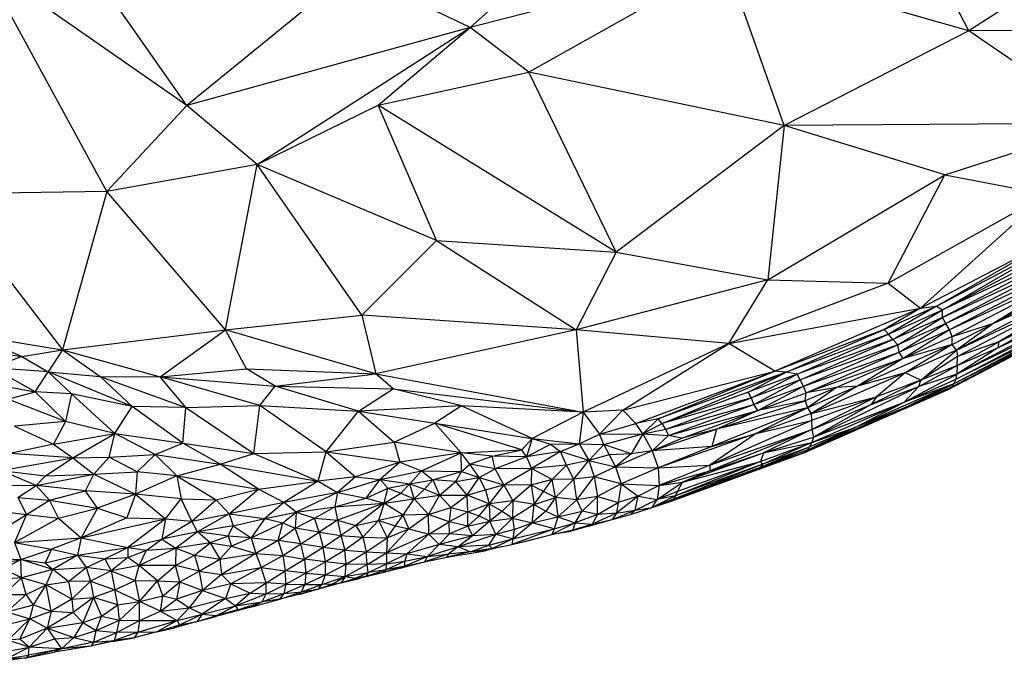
# Paper-space layout '_Isométrica' of a CAD drawing. Header units: millimetres. Extents: x -309 to 308, y -478 to -117.
# Tile 15 of 23: x 75 to 196, y -472 to -393. Entities that reach past the tile are written whole.
import ezdxf

# ---------------------------------------------------------------- set-up
doc = ezdxf.new("R2010")
doc.units = ezdxf.units.MM

psp = doc.layouts.new('_Isométrica')

# ---------------------------------------------------------------- linework, layer by layer
at = {"color": 7, "linetype": 'Continuous', "lineweight": 25}
for p, q in [((153.45, -373.83), (130.39, -394.44)), ((191.31, -394.85), (182.88, -378.47)), ((86.02, -414.48), (70.84, -386.6)), ((95.79, -403.96), (70.84, -386.6)), ((161.68, -386.39), (130.39, -394.44)), ((161.68, -386.39), (137.55, -399.9)), ((168.76, -406.43), (161.68, -386.39)), ((191.31, -394.85), (161.68, -386.39)), ((203.34, -387.13), (191.31, -394.85)), ((115.97, -387.54), (95.79, -403.96)), ((130.39, -394.44), (115.97, -387.54)), ((95.79, -403.96), (87.77, -392.55)), ((130.39, -394.44), (95.79, -403.96)), ((104.36, -411.16), (130.39, -394.44)), ((119.18, -403.93), (130.39, -394.44)), ((137.55, -399.9), (130.39, -394.44)), ((191.31, -394.85), (168.76, -406.43)), ((215.54, -394.72), (191.31, -394.85)), ((207.88, -406.16), (191.31, -394.85)), ((119.18, -403.93), (137.55, -399.9)), ((148.23, -421.89), (137.55, -399.9)), ((168.76, -406.43), (137.55, -399.9)), ((95.79, -403.96), (86.02, -414.48)), ((104.36, -411.16), (95.79, -403.96)), ((104.36, -411.16), (119.18, -403.93)), ((126.3, -420.46), (119.18, -403.93)), ((148.23, -421.89), (119.18, -403.93)), ((168.76, -406.43), (148.23, -421.89)), ((168.76, -406.43), (166.75, -425.26)), ((207.88, -406.16), (168.76, -406.43)), ((188.41, -412.45), (168.76, -406.43)), ((188.41, -412.45), (207.88, -406.16)), ((104.36, -411.16), (86.02, -414.48)), ((100.53, -431.35), (104.36, -411.16)), ((117.15, -429.58), (104.36, -411.16)), ((126.3, -420.46), (104.36, -411.16)), ((166.75, -425.26), (188.41, -412.45)), ((181.48, -425.68), (188.41, -412.45)), ((188.41, -412.45), (200.8, -414.81)), ((86.02, -414.48), (65.96, -414.77)), ((65.96, -414.77), (80.61, -433.79)), ((86.02, -414.48), (80.61, -433.79)), ((100.53, -431.35), (86.02, -414.48)), ((181.48, -425.68), (200.8, -414.81)), ((185.42, -428.7), (200.8, -414.81)), ((117.15, -429.58), (126.3, -420.46)), ((126.3, -420.46), (143.37, -431.37)), ((126.3, -420.46), (148.23, -421.89)), ((185.42, -428.7), (202.45, -419.85)), ((187.36, -428.46), (202.45, -419.85)), ((187.36, -428.46), (202.99, -420.31)), ((188.11, -428.92), (202.99, -420.31)), ((188.11, -428.92), (203.66, -420.8)), ((148.23, -421.89), (143.37, -431.37)), ((148.23, -421.89), (166.75, -425.26)), ((204.1, -421.49), (188.09, -429.85)), ((188.09, -429.85), (204.68, -422.14)), ((204.1, -421.49), (188.11, -428.92)), ((204.68, -422.14), (188.53, -430.58)), ((205.24, -422.86), (188.53, -430.58)), ((205.24, -422.86), (188.96, -431.36)), ((205.65, -423.64), (188.96, -431.36)), ((189.3, -432.18), (205.65, -423.64)), ((205.65, -423.64), (194.37, -430.54)), ((205.97, -424.46), (194.37, -430.54)), ((166.75, -425.26), (143.37, -431.37)), ((162.02, -433.03), (166.75, -425.26)), ((181.48, -425.68), (162.02, -433.03)), ((166.75, -425.26), (181.48, -425.68)), ((181.48, -425.68), (185.42, -428.7)), ((206.16, -425.3), (189.8, -433.83)), ((194.37, -430.54), (206.16, -425.3)), ((189.8, -433.83), (206.26, -426.1)), ((206.26, -426.1), (189.94, -434.63)), ((206.26, -426.1), (194.97, -432.81)), ((206.31, -428.2), (189.87, -436.78)), ((206.39, -427.17), (194.96, -433.5)), ((194.96, -433.5), (206.31, -428.2)), ((194.97, -432.81), (206.39, -427.17)), ((162.02, -433.03), (185.42, -428.7)), ((185.42, -428.7), (167.63, -436.4)), ((180.97, -431.33), (187.36, -428.46)), ((185.42, -428.7), (180.97, -431.33)), ((187.36, -428.46), (181.51, -431.89)), ((181.51, -431.89), (188.11, -428.92)), ((182.04, -432.53), (188.11, -428.92)), ((185.42, -428.7), (187.36, -428.46)), ((187.36, -428.46), (188.11, -428.92)), ((188.09, -429.85), (188.11, -428.92)), ((205.98, -429.34), (189.47, -437.94)), ((189.78, -437.37), (206.21, -428.8)), ((205.98, -429.34), (189.78, -437.37)), ((206.21, -428.8), (189.87, -436.78)), ((100.53, -431.35), (117.15, -429.58)), ((117.15, -429.58), (118.88, -436.73)), ((143.37, -431.37), (117.15, -429.58)), ((188.09, -429.85), (182.04, -432.53)), ((182.63, -433.19), (188.09, -429.85)), ((188.53, -430.58), (182.63, -433.19)), ((182.82, -434.08), (188.53, -430.58)), ((188.53, -430.58), (188.09, -429.85)), ((188.96, -431.36), (188.53, -430.58)), ((188.72, -438.69), (205.67, -429.76)), ((188.72, -438.69), (205.31, -430.05)), ((205.67, -429.76), (189.27, -438.31)), ((189.28, -433.16), (194.37, -430.54)), ((189.3, -432.18), (194.37, -430.54)), ((205.67, -429.76), (189.47, -437.94)), ((194.37, -430.54), (189.8, -433.83)), ((80.61, -433.79), (100.53, -431.35)), ((92.53, -437.12), (100.53, -431.35)), ((118.88, -436.73), (100.53, -431.35)), ((103.08, -436.11), (100.53, -431.35)), ((143.37, -431.37), (118.88, -436.73)), ((143.37, -431.37), (144.2, -441.42)), ((162.02, -433.03), (143.37, -431.37)), ((180.97, -431.33), (167.63, -436.4)), ((169.01, -436.54), (180.97, -431.33)), ((181.51, -431.89), (180.97, -431.33)), ((188.96, -431.36), (182.82, -434.08)), ((188.96, -431.36), (183.3, -434.85)), ((189.3, -432.18), (188.96, -431.36)), ((69.87, -432.05), (75.63, -434.61)), ((69.87, -432.05), (80.61, -433.79)), ((162.02, -433.03), (144.2, -441.42)), ((149.07, -441.19), (162.02, -433.03)), ((167.63, -436.4), (162.02, -433.03)), ((181.51, -431.89), (169.01, -436.54)), ((170.34, -436.77), (181.51, -431.89)), ((182.04, -432.53), (170.34, -436.77)), ((170.71, -437.48), (182.04, -432.53)), ((182.04, -432.53), (181.51, -431.89)), ((182.63, -433.19), (182.04, -432.53)), ((189.3, -432.18), (183.3, -434.85)), ((189.28, -433.16), (189.3, -432.18)), ((189.91, -435.72), (194.97, -432.81)), ((194.97, -432.81), (189.94, -434.63)), ((194.96, -433.5), (194.97, -432.81)), ((67.32, -433.44), (75.63, -434.61)), ((75.63, -434.61), (80.61, -433.79)), ((80.61, -433.79), (78.85, -436.51)), ((80.61, -433.79), (92.53, -437.12)), ((80.61, -433.79), (85.2, -437.07)), ((182.63, -433.19), (170.71, -437.48)), ((171.12, -438.23), (182.63, -433.19)), ((171.12, -438.23), (182.82, -434.08)), ((171.46, -439.05), (182.82, -434.08)), ((189.28, -433.16), (177.72, -438.25)), ((182.82, -434.08), (182.63, -433.19)), ((183.3, -434.85), (182.82, -434.08)), ((189.28, -433.16), (183.3, -434.85)), ((189.28, -433.16), (183.53, -436.62)), ((189.8, -433.83), (183.53, -436.62)), ((185.47, -437.52), (189.8, -433.83)), ((189.8, -433.83), (189.28, -433.16)), ((189.8, -433.83), (189.94, -434.63)), ((194.96, -433.5), (189.87, -436.78)), ((189.91, -435.72), (194.96, -433.5)), ((75.63, -434.61), (72.05, -435.98)), ((75.63, -434.61), (78.85, -436.51)), ((183.3, -434.85), (171.46, -439.05)), ((183.3, -434.85), (175.16, -438.41)), ((183.3, -434.85), (177.72, -438.25)), ((189.94, -434.63), (185.47, -437.52)), ((189.91, -435.72), (189.94, -434.63)), ((77.27, -438.95), (72.05, -435.98)), ((78.85, -436.51), (72.05, -435.98)), ((77.27, -438.95), (78.85, -436.51)), ((89.11, -440.74), (78.85, -436.51)), ((81.69, -439.16), (78.85, -436.51)), ((78.85, -436.51), (85.2, -437.07)), ((92.53, -437.12), (103.08, -436.11)), ((106.57, -438.23), (103.08, -436.11)), ((103.08, -436.11), (118.88, -436.73)), ((149.07, -441.19), (167.63, -436.4)), ((150.66, -442.78), (167.63, -436.4)), ((153.38, -442.23), (167.63, -436.4)), ((169.01, -436.54), (153.38, -442.23)), ((153.86, -442.81), (169.01, -436.54)), ((164.37, -438.99), (169.01, -436.54)), ((169.01, -436.54), (167.63, -436.4)), ((170.34, -436.77), (169.01, -436.54)), ((183.53, -436.62), (172.06, -441.56)), ((183.53, -436.62), (177.72, -438.25)), ((183.53, -436.62), (180.05, -439.54)), ((185.47, -437.52), (183.53, -436.62)), ((185.2, -438.29), (189.91, -435.72)), ((189.91, -435.72), (185.47, -437.52)), ((189.91, -435.72), (189.87, -436.78)), ((71, -437.79), (77.27, -438.95)), ((89.11, -440.74), (85.2, -437.07)), ((85.2, -437.07), (95.67, -440.83)), ((85.2, -437.07), (92.53, -437.12)), ((104.71, -440.6), (92.53, -437.12)), ((95.67, -440.83), (92.53, -437.12)), ((92.53, -437.12), (106.57, -438.23)), ((106.57, -438.23), (118.88, -436.73)), ((120.98, -438.55), (118.88, -436.73)), ((118.88, -436.73), (144.2, -441.42)), ((170.34, -436.77), (164.37, -438.99)), ((164.77, -439.68), (170.34, -436.77)), ((170.71, -437.48), (164.77, -439.68)), ((165.07, -440.47), (170.71, -437.48)), ((170.71, -437.48), (170.34, -436.77)), ((171.12, -438.23), (170.71, -437.48)), ((185.47, -437.52), (179.38, -440.49)), ((185.47, -437.52), (180.05, -439.54)), ((183.41, -440.21), (189.87, -436.78)), ((183.41, -440.21), (189.78, -437.37)), ((189.87, -436.78), (185.2, -438.29)), ((185.2, -438.29), (185.47, -437.52)), ((189.47, -437.94), (189.78, -437.37)), ((189.78, -437.37), (189.87, -436.78)), ((73.92, -439.84), (77.27, -438.95)), ((77.27, -438.95), (80.96, -442.57)), ((81.69, -439.16), (77.27, -438.95)), ((104.71, -440.6), (106.57, -438.23)), ((116.74, -441.28), (106.57, -438.23)), ((106.57, -438.23), (120.98, -438.55)), ((116.74, -441.28), (120.98, -438.55)), ((120.98, -438.55), (144.2, -441.42)), ((129.34, -440.65), (120.98, -438.55)), ((164.37, -438.99), (153.86, -442.81)), ((164.77, -439.68), (164.37, -438.99)), ((165.07, -440.47), (171.12, -438.23)), ((165.56, -441.22), (171.12, -438.23)), ((165.56, -441.22), (171.46, -439.05)), ((171.46, -439.05), (171.12, -438.23)), ((171.16, -446.39), (188.72, -438.69)), ((175.16, -438.41), (171.32, -440.05)), ((171.32, -440.05), (171.46, -439.05)), ((175.16, -438.41), (171.46, -439.05)), ((177.72, -438.25), (171.63, -440.9)), ((175.16, -438.41), (171.63, -440.9)), ((177.72, -438.25), (172.06, -441.56)), ((172.35, -444.47), (185.2, -438.29)), ((177.72, -438.25), (175.16, -438.41)), ((189.47, -437.94), (177.39, -443.27)), ((179.38, -440.49), (185.2, -438.29)), ((183.19, -441), (189.47, -437.94)), ((189.27, -438.31), (183.19, -441)), ((188.72, -438.69), (183.19, -441)), ((189.47, -437.94), (183.41, -440.21)), ((183.41, -440.21), (185.2, -438.29)), ((188.72, -438.69), (189.27, -438.31)), ((189.27, -438.31), (189.47, -437.94)), ((80.96, -442.57), (73.92, -439.84)), ((81.69, -439.16), (80.96, -442.57)), ((86.99, -444.01), (81.69, -439.16)), ((89.11, -440.74), (81.69, -439.16)), ((164.77, -439.68), (153.86, -442.81)), ((154.31, -443.49), (164.77, -439.68)), ((160.5, -443.48), (171.32, -440.05)), ((165.07, -440.47), (164.77, -439.68)), ((171.32, -440.05), (165.56, -441.22)), ((171.32, -440.05), (171.63, -440.9)), ((172.06, -441.56), (180.05, -439.54)), ((180.05, -439.54), (172.12, -442.45)), ((180.05, -439.54), (172.13, -443.55)), ((172.15, -445.11), (183.41, -440.21)), ((172.35, -444.47), (183.41, -440.21)), ((177.39, -443.27), (183.41, -440.21)), ((180.05, -439.54), (179.38, -440.49)), ((86.99, -444.01), (89.11, -440.74)), ((95.28, -445.2), (89.11, -440.74)), ((95.67, -440.83), (89.11, -440.74)), ((95.28, -445.2), (95.67, -440.83)), ((95.67, -440.83), (104.71, -440.6)), ((95.67, -440.83), (103.98, -446.45)), ((103.98, -446.45), (104.71, -440.6)), ((112.81, -446.25), (104.71, -440.6)), ((104.71, -440.6), (116.74, -441.28)), ((112.81, -446.25), (116.74, -441.28)), ((129.34, -440.65), (116.74, -441.28)), ((116.74, -441.28), (121.13, -445.08)), ((116.74, -441.28), (126.1, -442.74)), ((129.34, -440.65), (126.1, -442.74)), ((137.97, -444.65), (129.34, -440.65)), ((144.2, -441.42), (129.34, -440.65)), ((144.2, -441.42), (137.97, -444.65)), ((144.2, -441.42), (143.72, -445.3)), ((149.07, -441.19), (144.2, -441.42)), ((144.2, -441.42), (146.21, -444.09)), ((146.21, -444.09), (149.07, -441.19)), ((150.66, -442.78), (149.07, -441.19)), ((154.31, -443.49), (165.07, -440.47)), ((154.63, -444.27), (165.07, -440.47)), ((154.63, -444.27), (165.56, -441.22)), ((156.24, -444.59), (165.56, -441.22)), ((171.63, -440.9), (159.93, -445.59)), ((171.63, -440.9), (160.5, -443.48)), ((160.5, -443.48), (165.56, -441.22)), ((165.56, -441.22), (165.07, -440.47)), ((171.63, -440.9), (165.34, -444.02)), ((171.16, -446.39), (183.19, -441)), ((171.63, -440.9), (172.06, -441.56)), ((183.19, -441), (171.67, -446.03)), ((172.13, -443.55), (179.38, -440.49)), ((179.38, -440.49), (172.35, -444.47)), ((183.19, -441), (177.39, -443.27)), ((80.96, -442.57), (74.74, -443.14)), ((80.96, -442.57), (79.5, -445.34)), ((86.99, -444.01), (80.96, -442.57)), ((153.38, -442.23), (150.66, -442.78)), ((151.49, -444.06), (153.38, -442.23)), ((153.86, -442.81), (153.38, -442.23)), ((172.12, -442.45), (159.67, -447.9)), ((172.06, -441.56), (165.34, -444.02)), ((165.34, -444.02), (172.12, -442.45)), ((172.06, -441.56), (172.12, -442.45)), ((172.12, -442.45), (172.13, -443.55)), ((74.74, -443.14), (79.5, -445.34)), ((121.13, -445.08), (126.1, -442.74)), ((136.71, -446), (126.1, -442.74)), ((129.3, -446.39), (126.1, -442.74)), ((126.1, -442.74), (137.97, -444.65)), ((146.21, -444.09), (150.66, -442.78)), ((151.49, -444.06), (150.66, -442.78)), ((153.86, -442.81), (151.49, -444.06)), ((151.49, -444.06), (154.31, -443.49)), ((152.65, -446.15), (160.5, -443.48)), ((154.31, -443.49), (153.86, -442.81)), ((154.63, -444.27), (154.31, -443.49)), ((160.5, -443.48), (156.24, -444.59)), ((159.67, -447.9), (172.13, -443.55)), ((172.13, -443.55), (159.67, -448.56)), ((160.5, -443.48), (159.93, -445.59)), ((172.13, -443.55), (166.25, -446.4)), ((171.67, -446.03), (177.39, -443.27)), ((177.39, -443.27), (171.81, -445.68)), ((172.13, -443.55), (172.35, -444.47)), ((172.15, -445.11), (177.39, -443.27)), ((79.5, -445.34), (86.99, -444.01)), ((81.86, -446.98), (86.99, -444.01)), ((86.3, -446.93), (86.99, -444.01)), ((91.9, -446.58), (86.99, -444.01)), ((86.99, -444.01), (95.28, -445.2)), ((136.71, -446), (137.97, -444.65)), ((137.97, -444.65), (137.3, -446.86)), ((137.97, -444.65), (140.23, -445.31)), ((137.97, -444.65), (143.72, -445.3)), ((143.72, -445.3), (146.21, -444.09)), ((146.21, -444.09), (151.49, -444.06)), ((146.73, -445.37), (146.21, -444.09)), ((146.73, -445.37), (151.49, -444.06)), ((151.49, -444.06), (150.05, -446.49)), ((151.49, -444.06), (152.65, -446.15)), ((151.49, -444.06), (154.63, -444.27)), ((152.65, -446.15), (154.63, -444.27)), ((152.65, -446.15), (156.24, -444.59)), ((165.34, -444.02), (153.36, -448.21)), ((156.24, -444.59), (154.63, -444.27)), ((165.34, -444.02), (159.67, -447.9)), ((159.93, -445.59), (165.34, -444.02)), ((166.25, -446.4), (172.35, -444.47)), ((172.35, -444.47), (172.15, -445.11)), ((79.5, -445.34), (74.17, -446.48)), ((79.5, -445.34), (81.86, -446.98)), ((91.9, -446.58), (95.28, -445.2)), ((99.84, -447.76), (95.28, -445.2)), ((95.28, -445.2), (103.98, -446.45)), ((103.98, -446.45), (112.81, -446.25)), ((111.83, -449.84), (112.81, -446.25)), ((112.81, -446.25), (121.13, -445.08)), ((112.81, -446.25), (116.41, -449.31)), ((112.81, -446.25), (121.79, -447.52)), ((121.13, -445.08), (121.79, -447.52)), ((129.3, -446.39), (121.13, -445.08)), ((129.3, -446.39), (136.71, -446)), ((133.07, -446.77), (136.71, -446)), ((137.3, -446.86), (136.71, -446)), ((137.3, -446.86), (140.23, -445.31)), ((141.44, -446.23), (137.3, -446.86)), ((141.44, -446.23), (137.89, -448.29)), ((140.23, -445.31), (143.72, -445.3)), ((140.23, -445.31), (141.44, -446.23)), ((141.44, -446.23), (143.72, -445.3)), ((142.16, -447.88), (141.44, -446.23)), ((144.89, -447.33), (141.44, -446.23)), ((143.72, -445.3), (144.89, -447.33)), ((143.72, -445.3), (146.73, -445.37)), ((144.89, -447.33), (146.73, -445.37)), ((146.73, -445.37), (147.38, -446.63)), ((150.05, -446.49), (146.73, -445.37)), ((152.65, -446.15), (148.15, -448.09)), ((152.65, -446.15), (150.05, -446.49)), ((159.93, -445.59), (152.65, -446.15)), ((152.65, -446.15), (153.36, -448.21)), ((159.93, -445.59), (153.36, -448.21)), ((165.87, -447.43), (172.15, -445.11)), ((171.81, -445.68), (165.93, -448.15)), ((171.67, -446.03), (165.93, -448.15)), ((172.15, -445.11), (166.14, -447.77)), ((171.81, -445.68), (166.14, -447.77)), ((166.25, -446.4), (172.15, -445.11)), ((171.16, -446.39), (171.67, -446.03)), ((171.67, -446.03), (171.81, -445.68)), ((172.15, -445.11), (171.81, -445.68)), ((73.05, -448.54), (81.86, -446.98)), ((81.86, -446.98), (74.17, -446.48)), ((78.54, -449.17), (81.86, -446.98)), ((81.86, -446.98), (86.3, -446.93)), ((81.86, -446.98), (84.42, -448.97)), ((84.42, -448.97), (86.3, -446.93)), ((86.3, -446.93), (91.9, -446.58)), ((89.7, -448.7), (86.3, -446.93)), ((89.7, -448.7), (91.9, -446.58)), ((91.9, -446.58), (94.55, -449.19)), ((91.9, -446.58), (99.84, -447.76)), ((99.84, -447.76), (103.98, -446.45)), ((103.98, -446.45), (111.83, -449.84)), ((129.3, -446.39), (121.79, -447.52)), ((124.46, -448.59), (129.3, -446.39)), ((129.36, -448.66), (129.3, -446.39)), ((133.07, -446.77), (129.3, -446.39)), ((130.35, -447.76), (129.3, -446.39)), ((130.35, -447.76), (133.07, -446.77)), ((133.46, -448.33), (133.07, -446.77)), ((137.3, -446.86), (133.07, -446.77)), ((137.3, -446.86), (133.46, -448.33)), ((137.3, -446.86), (137.89, -448.29)), ((144.89, -447.33), (142.16, -447.88)), ((143.05, -449.58), (144.89, -447.33)), ((147.38, -446.63), (144.89, -447.33)), ((144.89, -447.33), (145.56, -449.31)), ((144.89, -447.33), (148.15, -448.09)), ((150.05, -446.49), (147.38, -446.63)), ((147.38, -446.63), (148.15, -448.09)), ((150.05, -446.49), (148.15, -448.09)), ((154.63, -452.42), (171.16, -446.39)), ((154.63, -452.42), (170.91, -446.48)), ((154.95, -452.29), (171.16, -446.39)), ((155.26, -452.02), (171.16, -446.39)), ((165.87, -447.43), (155.49, -451.64)), ((165.87, -447.43), (155.72, -451.12)), ((156.36, -449.98), (166.25, -446.4)), ((156.36, -449.98), (165.87, -447.43)), ((159.67, -448.56), (166.25, -446.4)), ((166.25, -446.4), (165.87, -447.43)), ((166.14, -447.77), (165.87, -447.43)), ((165.93, -448.15), (171.16, -446.39)), ((171.16, -446.39), (170.91, -446.48)), ((77.36, -450.39), (73.05, -448.54)), ((73.05, -448.54), (78.54, -449.17)), ((94.55, -449.19), (99.84, -447.76)), ((104.55, -450.81), (99.84, -447.76)), ((99.84, -447.76), (111.83, -449.84)), ((121.79, -447.52), (116.41, -449.31)), ((121.79, -447.52), (119.42, -449.62)), ((119.42, -449.62), (124.46, -448.59)), ((121.79, -447.52), (124.46, -448.59)), ((123.03, -450.15), (124.46, -448.59)), ((124.46, -448.59), (125.82, -449.67)), ((124.46, -448.59), (129.36, -448.66)), ((125.82, -449.67), (129.36, -448.66)), ((128.63, -449.87), (129.36, -448.66)), ((129.36, -448.66), (130.35, -447.76)), ((129.36, -448.66), (131.51, -449.4)), ((131.51, -449.4), (130.35, -447.76)), ((133.46, -448.33), (130.35, -447.76)), ((131.51, -449.4), (133.46, -448.33)), ((137.89, -448.29), (133.46, -448.33)), ((134.5, -450.27), (133.46, -448.33)), ((134.5, -450.27), (137.89, -448.29)), ((137.89, -448.29), (137.85, -450.31)), ((142.16, -447.88), (137.89, -448.29)), ((140.43, -449.65), (137.89, -448.29)), ((140.43, -449.65), (142.16, -447.88)), ((143.05, -449.58), (142.16, -447.88)), ((148.15, -448.09), (145.56, -449.31)), ((148.15, -448.09), (148.86, -450.18)), ((148.15, -448.09), (153.36, -448.21)), ((153.36, -448.21), (148.86, -450.18)), ((153.36, -448.21), (159.67, -447.9)), ((153.36, -448.21), (153.49, -450.35)), ((159.67, -447.9), (153.49, -450.35)), ((153.49, -450.35), (159.67, -448.56)), ((166.14, -447.77), (155.26, -452.02)), ((165.93, -448.15), (155.26, -452.02)), ((166.14, -447.77), (155.49, -451.64)), ((159.67, -448.56), (156.36, -449.98)), ((159.67, -447.9), (159.67, -448.56)), ((165.93, -448.15), (166.14, -447.77)), ((77.36, -450.39), (84.42, -448.97)), ((77.36, -450.39), (78.54, -449.17)), ((78.54, -449.17), (84.42, -448.97)), ((83.42, -451.04), (84.42, -448.97)), ((84.42, -448.97), (89.7, -448.7)), ((84.42, -448.97), (89.5, -451.41)), ((89.7, -448.7), (89.5, -451.41)), ((94.55, -449.19), (89.5, -451.41)), ((94.55, -449.19), (89.7, -448.7)), ((94.55, -449.19), (95.1, -451.98)), ((94.55, -449.19), (99.35, -452.14)), ((94.55, -449.19), (104.55, -450.81)), ((104.55, -450.81), (111.83, -449.84)), ((111.83, -449.84), (107.63, -452.46)), ((116.41, -449.31), (111.83, -449.84)), ((111.83, -449.84), (114.21, -451.22)), ((116.41, -449.31), (114.21, -451.22)), ((114.21, -451.22), (119.42, -449.62)), ((116.41, -449.31), (119.42, -449.62)), ((117.71, -451.91), (119.42, -449.62)), ((119.42, -449.62), (120.34, -450.71)), ((119.42, -449.62), (123.03, -450.15)), ((123.03, -450.15), (125.82, -449.67)), ((124.82, -450.81), (125.82, -449.67)), ((125.82, -449.67), (126.64, -451.53)), ((128.63, -449.87), (125.82, -449.67)), ((126.64, -451.53), (128.63, -449.87)), ((128.63, -449.87), (131.51, -449.4)), ((130.03, -451.54), (128.63, -449.87)), ((130.03, -451.54), (131.51, -449.4)), ((132.26, -450.9), (131.51, -449.4)), ((131.51, -449.4), (134.5, -450.27)), ((140.43, -449.65), (137.85, -450.31)), ((139.37, -451.12), (140.43, -449.65)), ((143.05, -449.58), (140.43, -449.65)), ((140.82, -451.85), (140.43, -449.65)), ((140.82, -451.85), (143.05, -449.58)), ((145.56, -449.31), (143.05, -449.58)), ((143.45, -452.11), (143.05, -449.58)), ((143.45, -452.11), (145.56, -449.31)), ((145.56, -449.31), (145.95, -451.72)), ((148.86, -450.18), (145.56, -449.31)), ((72.11, -450.32), (77.36, -450.39)), ((75.13, -451.83), (77.36, -450.39)), ((79.02, -452.15), (77.36, -450.39)), ((83.42, -451.04), (77.36, -450.39)), ((79.02, -452.15), (83.42, -451.04)), ((84.86, -453.13), (83.42, -451.04)), ((89.5, -451.41), (83.42, -451.04)), ((99.35, -452.14), (104.55, -450.81)), ((100.96, -453.84), (104.55, -450.81)), ((107.63, -452.46), (104.55, -450.81)), ((117.71, -451.91), (120.34, -450.71)), ((119.88, -452.51), (120.34, -450.71)), ((120.34, -450.71), (123.03, -450.15)), ((120.34, -450.71), (121.95, -451.31)), ((121.95, -451.31), (123.03, -450.15)), ((123.57, -452.01), (123.03, -450.15)), ((123.03, -450.15), (124.82, -450.81)), ((124.82, -450.81), (123.57, -452.01)), ((124.82, -450.81), (126.64, -451.53)), ((130.03, -451.54), (132.26, -450.9)), ((132.26, -450.9), (134.5, -450.27)), ((132.26, -450.9), (132.72, -452.59)), ((134.5, -450.27), (132.72, -452.59)), ((134.5, -450.27), (135.62, -452.26)), ((137.85, -450.31), (134.5, -450.27)), ((137.85, -450.31), (135.62, -452.26)), ((137.85, -450.31), (138.23, -452.67)), ((139.37, -451.12), (137.85, -450.31)), ((148.86, -450.18), (145.95, -451.72)), ((148.86, -450.18), (148.47, -452.43)), ((148.86, -450.18), (153.49, -450.35)), ((148.86, -450.18), (150.93, -451.66)), ((153.49, -450.35), (150.93, -451.66)), ((153.23, -452.09), (156.36, -449.98)), ((153.49, -450.35), (153.23, -452.09)), ((153.49, -450.35), (156.36, -449.98)), ((155.72, -451.12), (156.36, -449.98)), ((75.13, -451.83), (76.18, -453.92)), ((75.13, -451.83), (79.02, -452.15)), ((76.18, -453.92), (79.02, -452.15)), ((80.11, -454.37), (79.02, -452.15)), ((79.02, -452.15), (84.86, -453.13)), ((89.5, -451.41), (84.86, -453.13)), ((89.5, -451.41), (88.46, -454.32)), ((89.5, -451.41), (93.18, -454.43)), ((95.1, -451.98), (89.5, -451.41)), ((93.18, -454.43), (95.1, -451.98)), ((96.41, -454.71), (95.1, -451.98)), ((95.1, -451.98), (99.35, -452.14)), ((96.41, -454.71), (99.35, -452.14)), ((100.96, -453.84), (99.35, -452.14)), ((114.21, -451.22), (107.63, -452.46)), ((114.21, -451.22), (109.15, -453.64)), ((114.21, -451.22), (113.86, -452.98)), ((113.86, -452.98), (117.71, -451.91)), ((114.21, -451.22), (117.71, -451.91)), ((117.71, -451.91), (119.88, -452.51)), ((119.88, -452.51), (121.95, -451.31)), ((119.88, -452.51), (123.57, -452.01)), ((121.95, -451.31), (123.57, -452.01)), ((122.23, -454), (123.57, -452.01)), ((123.57, -452.01), (126.64, -451.53)), ((125.3, -453.92), (123.57, -452.01)), ((126.64, -451.53), (125.3, -453.92)), ((126.64, -451.53), (128.02, -453.07)), ((126.64, -451.53), (130.03, -451.54)), ((128.02, -453.07), (130.03, -451.54)), ((130.1, -453.59), (130.03, -451.54)), ((132.72, -452.59), (130.03, -451.54)), ((135.62, -452.26), (132.72, -452.59)), ((135.62, -452.26), (134.29, -453.49)), ((135.62, -452.26), (135.58, -454.37)), ((138.23, -452.67), (135.62, -452.26)), ((138.23, -452.67), (139.37, -451.12)), ((138.23, -452.67), (140.82, -451.85)), ((140.82, -451.85), (139.37, -451.12)), ((140.82, -451.85), (139.64, -453.5)), ((143.45, -452.11), (140.82, -451.85)), ((140.82, -451.85), (141.12, -454.2)), ((141.12, -454.2), (143.45, -452.11)), ((145.95, -451.72), (143.45, -452.11)), ((144.08, -453.51), (143.45, -452.11)), ((144.08, -453.51), (145.95, -451.72)), ((145.96, -453.9), (145.95, -451.72)), ((145.95, -451.72), (148.47, -452.43)), ((150.93, -451.66), (148.28, -453.73)), ((150.93, -451.66), (148.47, -452.43)), ((150.57, -453.39), (150.93, -451.66)), ((150.57, -453.39), (153.23, -452.09)), ((150.93, -451.66), (153.23, -452.09)), ((155.49, -451.64), (152.65, -453.05)), ((155.26, -452.02), (152.65, -453.05)), ((152.65, -453.05), (153.23, -452.09)), ((155.72, -451.12), (153.23, -452.09)), ((155.49, -451.64), (153.23, -452.09)), ((155.26, -452.02), (154.95, -452.29)), ((155.49, -451.64), (155.26, -452.02)), ((155.49, -451.64), (155.72, -451.12)), ((70.58, -453.17), (76.18, -453.92)), ((80.11, -454.37), (84.86, -453.13)), ((84.86, -453.13), (82.86, -456.77)), ((84.86, -453.13), (88.46, -454.32)), ((107.63, -452.46), (100.96, -453.84)), ((107.63, -452.46), (105.3, -454.39)), ((109.15, -453.64), (107.63, -452.46)), ((109.15, -453.64), (113.86, -452.98)), ((111.39, -454.37), (113.86, -452.98)), ((113.86, -452.98), (119.88, -452.51)), ((113.86, -452.98), (114.18, -454.6)), ((119.88, -452.51), (114.18, -454.6)), ((119.88, -452.51), (116.43, -455.26)), ((119.88, -452.51), (119.19, -454.66)), ((122.23, -454), (119.88, -452.51)), ((125.3, -453.92), (128.02, -453.07)), ((128.02, -453.07), (127.84, -454.79)), ((128.02, -453.07), (130.1, -453.59)), ((130.1, -453.59), (132.72, -452.59)), ((131.52, -454.09), (132.72, -452.59)), ((132.72, -452.59), (132.82, -454.71)), ((132.72, -452.59), (134.29, -453.49)), ((138.23, -452.67), (135.58, -454.37)), ((137.97, -454.92), (138.23, -452.67)), ((138.23, -452.67), (139.64, -453.5)), ((145.96, -453.9), (148.47, -452.43)), ((147.76, -454.52), (150.57, -453.39)), ((148.47, -452.43), (148.28, -453.73)), ((148.28, -453.73), (150.57, -453.39)), ((150, -453.93), (152.65, -453.05)), ((150, -453.93), (150.57, -453.39)), ((150.57, -453.39), (152.65, -453.05)), ((152.65, -453.05), (154.95, -452.29)), ((154.63, -452.42), (152.65, -453.05)), ((154.95, -452.29), (154.63, -452.42)), ((72.81, -455.99), (76.18, -453.92)), ((76.18, -453.92), (74.73, -457.32)), ((74.73, -457.32), (80.11, -454.37)), ((76.18, -453.92), (80.11, -454.37)), ((80.11, -454.37), (82.86, -456.77)), ((88.46, -454.32), (82.86, -456.77)), ((82.86, -456.77), (93.18, -454.43)), ((88.46, -454.32), (93.18, -454.43)), ((93.18, -454.43), (88.58, -457.92)), ((93.18, -454.43), (92.75, -456.94)), ((93.18, -454.43), (96.41, -454.71)), ((96.41, -454.71), (100.96, -453.84)), ((100.96, -453.84), (97.07, -456.03)), ((100.96, -453.84), (101.44, -455.28)), ((100.96, -453.84), (105.3, -454.39)), ((101.44, -455.28), (105.3, -454.39)), ((105.3, -454.39), (103.65, -456.76)), ((105.3, -454.39), (109.15, -453.64)), ((105.3, -454.39), (107.52, -454.94)), ((107.52, -454.94), (109.15, -453.64)), ((109.15, -453.64), (109.02, -455.57)), ((109.02, -455.57), (111.39, -454.37)), ((109.15, -453.64), (111.39, -454.37)), ((111.94, -456.08), (111.39, -454.37)), ((111.39, -454.37), (114.18, -454.6)), ((114.18, -454.6), (111.94, -456.08)), ((114.18, -454.6), (114.61, -456.48)), ((114.18, -454.6), (116.43, -455.26)), ((116.43, -455.26), (119.19, -454.66)), ((119.19, -454.66), (117.28, -456.68)), ((122.23, -454), (119.19, -454.66)), ((119.19, -454.66), (120.25, -456.76)), ((119.19, -454.66), (121.26, -455.3)), ((121.26, -455.3), (122.23, -454)), ((125.3, -453.92), (122.23, -454)), ((122.92, -455.66), (122.23, -454)), ((122.92, -455.66), (125.3, -453.92)), ((125.37, -456.33), (125.3, -453.92)), ((127.84, -454.79), (125.3, -453.92)), ((130.1, -453.59), (127.84, -454.79)), ((130.13, -455.32), (130.1, -453.59)), ((130.1, -453.59), (131.52, -454.09)), ((131.52, -454.09), (130.13, -455.32)), ((131.52, -454.09), (132.82, -454.71)), ((134.29, -453.49), (132.82, -454.71)), ((132.82, -454.71), (135.58, -454.37)), ((135.58, -454.37), (133.54, -456.34)), ((134.29, -453.49), (135.58, -454.37)), ((135.58, -454.37), (137.97, -454.92)), ((135.58, -454.37), (135.79, -455.76)), ((139.64, -453.5), (137.97, -454.92)), ((137.97, -454.92), (141.12, -454.2)), ((139.64, -453.5), (141.12, -454.2)), ((141.12, -454.2), (140.65, -455.65)), ((141.12, -454.2), (144.08, -453.51)), ((141.12, -454.2), (143.24, -454.91)), ((143.24, -454.91), (144.08, -453.51)), ((145.96, -453.9), (143.24, -454.91)), ((145.96, -453.9), (144.08, -453.51)), ((144.85, -455.35), (147.76, -454.52)), ((148.28, -453.73), (145.3, -455.1)), ((145.96, -453.9), (145.3, -455.1)), ((145.3, -455.1), (147.76, -454.52)), ((148.28, -453.73), (145.96, -453.9)), ((148.28, -453.73), (147.76, -454.52)), ((147.76, -454.52), (150, -453.93)), ((92.75, -456.94), (96.41, -454.71)), ((97.07, -456.03), (96.41, -454.71)), ((101.44, -455.28), (97.07, -456.03)), ((100.84, -456.56), (101.44, -455.28)), ((101.44, -455.28), (103.65, -456.76)), ((103.65, -456.76), (107.52, -454.94)), ((106.96, -457.1), (107.52, -454.94)), ((106.96, -457.1), (109.02, -455.57)), ((107.52, -454.94), (109.02, -455.57)), ((109.73, -457.5), (109.02, -455.57)), ((111.94, -456.08), (109.02, -455.57)), ((116.43, -455.26), (114.61, -456.48)), ((116.43, -455.26), (117.28, -456.68)), ((120.17, -458.59), (122.92, -455.66)), ((120.25, -456.76), (121.26, -455.3)), ((120.25, -456.76), (122.92, -455.66)), ((121.26, -455.3), (122.92, -455.66)), ((122.92, -455.66), (125.37, -456.33)), ((125.37, -456.33), (127.84, -454.79)), ((127.86, -456.29), (127.84, -454.79)), ((130.13, -455.32), (127.84, -454.79)), ((130.13, -455.32), (127.86, -456.29)), ((130.13, -455.32), (132.82, -454.71)), ((130.13, -455.32), (130.69, -456.53)), ((132.82, -454.71), (130.69, -456.53)), ((133.54, -456.34), (132.82, -454.71)), ((135.79, -455.76), (133.54, -456.34)), ((140.65, -455.65), (135.48, -457.59)), ((135.62, -456.89), (137.97, -454.92)), ((135.62, -456.89), (140.65, -455.65)), ((135.79, -455.76), (135.62, -456.89)), ((135.79, -455.76), (137.97, -454.92)), ((140.65, -455.65), (137.97, -454.92)), ((143.24, -454.91), (140.36, -456.35)), ((140.65, -455.65), (140.36, -456.35)), ((140.36, -456.35), (142.94, -455.79)), ((140.65, -455.65), (143.24, -454.91)), ((145.3, -455.1), (142.45, -456.04)), ((144.85, -455.35), (142.45, -456.04)), ((142.45, -456.04), (142.94, -455.79)), ((143.24, -454.91), (142.94, -455.79)), ((142.94, -455.79), (145.3, -455.1)), ((143.24, -454.91), (145.3, -455.1)), ((145.3, -455.1), (144.85, -455.35)), ((74.73, -457.32), (82.86, -456.77)), ((82.86, -456.77), (79.25, -458.16)), ((82.86, -456.77), (82.44, -458.86)), ((82.86, -456.77), (88.58, -457.92)), ((88.58, -457.92), (92.75, -456.94)), ((90.87, -458.25), (92.75, -456.94)), ((97.07, -456.03), (92.75, -456.94)), ((92.75, -456.94), (94.44, -458.02)), ((97.07, -456.03), (94.44, -458.02)), ((98.65, -457.39), (97.07, -456.03)), ((100.84, -456.56), (97.07, -456.03)), ((100.84, -456.56), (98.65, -457.39)), ((100.84, -456.56), (101.23, -457.77)), ((103.65, -456.76), (100.84, -456.56)), ((103.65, -456.76), (101.23, -457.77)), ((103.65, -456.76), (104.2, -458.66)), ((103.65, -456.76), (106.96, -457.1)), ((109.73, -457.5), (111.94, -456.08)), ((111.94, -456.08), (112.44, -457.92)), ((111.94, -456.08), (114.61, -456.48)), ((112.44, -457.92), (114.61, -456.48)), ((114.61, -456.48), (115.07, -458.25)), ((114.61, -456.48), (117.28, -456.68)), ((117.28, -456.68), (115.07, -458.25)), ((117.28, -456.68), (117.71, -458.47)), ((117.28, -456.68), (120.25, -456.76)), ((117.71, -458.47), (120.25, -456.76)), ((125.37, -456.33), (120.17, -458.59)), ((120.25, -456.76), (120.17, -458.59)), ((125.37, -456.33), (122.65, -458.71)), ((127.86, -456.29), (125.37, -456.33)), ((126.61, -457.57), (125.37, -456.33)), ((127.86, -456.29), (126.61, -457.57)), ((130.69, -456.53), (126.61, -457.57)), ((130.69, -456.53), (127.86, -456.29)), ((133.54, -456.34), (128.95, -457.85)), ((130.69, -456.53), (128.95, -457.85)), ((133.54, -456.34), (130.69, -456.53)), ((132.68, -457.66), (133.54, -456.34)), ((132.68, -457.66), (135.62, -456.89)), ((135.62, -456.89), (133.14, -458.08)), ((135.62, -456.89), (133.54, -456.34)), ((135.48, -457.59), (140.36, -456.35)), ((135.62, -456.89), (135.48, -457.59)), ((137.53, -457.1), (140.36, -456.35)), ((142.45, -456.04), (140.36, -456.35)), ((74.73, -457.32), (75.52, -459.42)), ((74.73, -457.32), (79.25, -458.16)), ((75.52, -459.42), (79.25, -458.16)), ((79.25, -458.16), (78.5, -459.81)), ((79.25, -458.16), (82.44, -458.86)), ((82.44, -458.86), (88.58, -457.92)), ((85.78, -459.32), (88.58, -457.92)), ((88.58, -457.92), (88.58, -459.16)), ((88.58, -457.92), (90.87, -458.25)), ((88.58, -459.16), (90.87, -458.25)), ((94.44, -458.02), (89.98, -460.12)), ((89.98, -460.12), (90.87, -458.25)), ((90.87, -458.25), (94.44, -458.02)), ((94.44, -458.02), (94.42, -460.15)), ((98.65, -457.39), (94.44, -458.02)), ((94.44, -458.02), (96.72, -458.88)), ((96.72, -458.88), (98.65, -457.39)), ((98.65, -457.39), (99.81, -459.38)), ((98.65, -457.39), (101.23, -457.77)), ((101.23, -457.77), (99.81, -459.38)), ((101.23, -457.77), (104.2, -458.66)), ((106.96, -457.1), (104.2, -458.66)), ((106.96, -457.1), (107.52, -458.93)), ((109.73, -457.5), (106.96, -457.1)), ((107.52, -458.93), (109.73, -457.5)), ((110.17, -459.36), (109.73, -457.5)), ((112.44, -457.92), (109.73, -457.5)), ((112.44, -457.92), (110.17, -459.36)), ((112.74, -459.71), (112.44, -457.92)), ((115.07, -458.25), (112.44, -457.92)), ((115.07, -458.25), (112.74, -459.71)), ((115.27, -459.96), (115.07, -458.25)), ((115.07, -458.25), (117.71, -458.47)), ((126.61, -457.57), (122.65, -458.71)), ((126.61, -457.57), (125.19, -459.02)), ((128.95, -457.85), (125.19, -459.02)), ((128.95, -457.85), (126.61, -457.57)), ((128.95, -457.85), (127.72, -458.77)), ((132.68, -457.66), (128.95, -457.85)), ((130.39, -458.47), (128.95, -457.85)), ((130.39, -458.47), (132.68, -457.66)), ((133.14, -458.08), (130.39, -458.47)), ((134.18, -457.87), (132.25, -458.35)), ((133.14, -458.08), (132.25, -458.35)), ((132.68, -457.66), (133.14, -458.08)), ((133.14, -458.08), (135.48, -457.59)), ((135.48, -457.59), (137.53, -457.1)), ((67.39, -458.99), (75.52, -459.42)), ((69.72, -460.6), (75.52, -459.42)), ((75.52, -459.42), (73.45, -460.59)), ((79.42, -460.63), (75.52, -459.42)), ((75.6, -461.65), (75.52, -459.42)), ((75.52, -459.42), (78.5, -459.81)), ((78.5, -459.81), (82.44, -458.86)), ((82.44, -458.86), (79.42, -460.63)), ((82.44, -458.86), (83.5, -460.37)), ((82.44, -458.86), (85.78, -459.32)), ((83.5, -460.37), (85.78, -459.32)), ((85.78, -459.32), (88.58, -459.16)), ((85.78, -459.32), (86.55, -460.8)), ((88.58, -459.16), (86.55, -460.8)), ((89.98, -460.12), (88.58, -459.16)), ((94.42, -460.15), (96.72, -458.88)), ((96.72, -458.88), (97.28, -460.82)), ((96.72, -458.88), (99.81, -459.38)), ((97.28, -460.82), (99.81, -459.38)), ((99.81, -459.38), (104.2, -458.66)), ((99.81, -459.38), (100.01, -461.24)), ((104.2, -458.66), (100.01, -461.24)), ((104.2, -458.66), (104.86, -460.37)), ((104.2, -458.66), (107.52, -458.93)), ((104.86, -460.37), (107.52, -458.93)), ((107.52, -458.93), (107.79, -460.79)), ((107.52, -458.93), (110.17, -459.36)), ((107.79, -460.79), (110.17, -459.36)), ((110.17, -459.36), (110.34, -461.09)), ((112.74, -459.71), (110.17, -459.36)), ((115.27, -459.96), (117.71, -458.47)), ((117.81, -460.02), (117.71, -458.47)), ((117.71, -458.47), (120.17, -458.59)), ((117.81, -460.02), (120.17, -458.59)), ((120.17, -458.59), (122.65, -458.71)), ((120.17, -458.59), (120.18, -459.93)), ((122.65, -458.71), (120.18, -459.93)), ((125.19, -459.02), (122.42, -460.21)), ((122.65, -458.71), (122.43, -459.62)), ((122.43, -459.62), (125.19, -459.02)), ((122.65, -458.71), (125.19, -459.02)), ((127.72, -458.77), (124.83, -459.69)), ((125.19, -459.02), (124.83, -459.69)), ((124.83, -459.69), (127.53, -459.13)), ((125.19, -459.02), (127.72, -458.77)), ((127.53, -459.13), (132.25, -458.35)), ((130.39, -458.47), (127.53, -459.13)), ((127.72, -458.77), (127.53, -459.13)), ((130.39, -458.47), (127.72, -458.77)), ((132.25, -458.35), (130.39, -458.47)), ((75.6, -461.65), (73.45, -460.59)), ((79.42, -460.63), (75.6, -461.65)), ((78.5, -459.81), (79.42, -460.63)), ((78.61, -462.49), (79.42, -460.63)), ((79.42, -460.63), (83.5, -460.37)), ((81.33, -462.09), (79.42, -460.63)), ((81.33, -462.09), (83.5, -460.37)), ((83.5, -460.37), (84.02, -462.07)), ((86.55, -460.8), (83.5, -460.37)), ((89.98, -460.12), (86.55, -460.8)), ((89.47, -461.98), (89.98, -460.12)), ((92.22, -462), (89.98, -460.12)), ((94.42, -460.15), (89.98, -460.12)), ((92.22, -462), (94.42, -460.15)), ((94.92, -462.15), (94.42, -460.15)), ((97.28, -460.82), (94.42, -460.15)), ((100.01, -461.24), (104.86, -460.37)), ((104.86, -460.37), (101.16, -462.36)), ((105.48, -462.25), (104.86, -460.37)), ((104.86, -460.37), (107.79, -460.79)), ((112.74, -459.71), (110.34, -461.09)), ((112.73, -461.29), (112.74, -459.71)), ((112.73, -461.29), (115.27, -459.96)), ((115.27, -459.96), (112.74, -459.71)), ((115.14, -461.49), (115.27, -459.96)), ((115.14, -461.49), (117.81, -460.02)), ((117.81, -460.02), (115.27, -459.96)), ((120.14, -460.67), (117.66, -461.5)), ((120.18, -459.93), (117.81, -460.02)), ((117.96, -460.99), (117.81, -460.02)), ((117.96, -460.99), (120.18, -459.93)), ((120.14, -460.67), (117.96, -460.99)), ((122.42, -460.21), (119.68, -461.05)), ((121.86, -460.46), (119.68, -461.05)), ((119.68, -461.05), (120.14, -460.67)), ((122.43, -459.62), (120.14, -460.67)), ((120.14, -460.67), (120.18, -459.93)), ((122.42, -460.21), (120.14, -460.67)), ((120.18, -459.93), (122.43, -459.62)), ((121.86, -460.46), (124.83, -459.69)), ((122.42, -460.21), (121.86, -460.46)), ((122.42, -460.21), (122.43, -459.62)), ((122.42, -460.21), (124.83, -459.69)), ((75.6, -461.65), (72.84, -461.85)), ((75.6, -461.65), (73.41, -463.68)), ((76.16, -463.67), (75.6, -461.65)), ((78.61, -462.49), (75.6, -461.65)), ((86.55, -460.8), (84.02, -462.07)), ((86.55, -460.8), (86.99, -463.1)), ((86.55, -460.8), (89.47, -461.98)), ((94.92, -462.15), (97.28, -460.82)), ((97.28, -460.82), (97.69, -463.2)), ((97.28, -460.82), (100.01, -461.24)), ((100.01, -461.24), (97.69, -463.2)), ((100.01, -461.24), (101.16, -462.36)), ((105.48, -462.25), (107.79, -460.79)), ((107.91, -462.4), (107.79, -460.79)), ((110.34, -461.09), (107.79, -460.79)), ((110.34, -461.09), (107.91, -462.4)), ((110.34, -461.09), (110.2, -462.47)), ((110.2, -462.47), (112.73, -461.29)), ((110.34, -461.09), (112.73, -461.29)), ((112.28, -462.45), (112.73, -461.29)), ((112.28, -462.45), (115.14, -461.49)), ((112.73, -461.29), (115.14, -461.49)), ((113.55, -462.4), (115.14, -461.49)), ((115.14, -461.49), (114.65, -462.24)), ((117.66, -461.5), (114.65, -462.24)), ((114.65, -462.24), (116.4, -461.67)), ((114.65, -462.24), (116.83, -461.72)), ((115.14, -461.49), (117.96, -460.99)), ((115.14, -461.49), (116.4, -461.67)), ((116.4, -461.67), (117.96, -460.99)), ((117.66, -461.5), (116.4, -461.67)), ((119.68, -461.05), (116.83, -461.72)), ((117.66, -461.5), (116.83, -461.72)), ((117.96, -460.99), (117.66, -461.5)), ((119.68, -461.05), (117.66, -461.5)), ((76.16, -463.67), (78.61, -462.49)), ((77.07, -464.95), (78.61, -462.49)), ((78.61, -462.49), (81.33, -462.09)), ((79.21, -465.71), (78.61, -462.49)), ((81.73, -464.23), (78.61, -462.49)), ((84.02, -462.07), (81.33, -462.09)), ((81.33, -462.09), (81.73, -464.23)), ((84.02, -462.07), (81.73, -464.23)), ((84.02, -462.07), (84.4, -464.04)), ((84.02, -462.07), (86.99, -463.1)), ((86.99, -463.1), (84.4, -464.04)), ((86.99, -463.1), (89.47, -461.98)), ((87.35, -464.96), (86.99, -463.1)), ((86.99, -463.1), (89.99, -464.53)), ((89.47, -461.98), (89.99, -464.53)), ((89.47, -461.98), (92.22, -462)), ((89.99, -464.53), (92.22, -462)), ((92.86, -463.85), (92.22, -462)), ((92.22, -462), (94.92, -462.15)), ((92.86, -463.85), (94.92, -462.15)), ((94.92, -462.15), (94.54, -464.24)), ((94.92, -462.15), (97.69, -463.2)), ((101.16, -462.36), (97.69, -463.2)), ((101.16, -462.36), (100.52, -464.18)), ((105.48, -462.25), (101.16, -462.36)), ((101.16, -462.36), (103.52, -463.51)), ((103.52, -463.51), (105.48, -462.25)), ((105.49, -463.61), (105.48, -462.25)), ((107.91, -462.4), (105.48, -462.25)), ((105.49, -463.61), (107.91, -462.4)), ((107.66, -463.57), (107.91, -462.4)), ((107.66, -463.57), (110.2, -462.47)), ((107.91, -462.4), (110.2, -462.47)), ((114.65, -462.24), (109.47, -463.66)), ((109.47, -463.66), (111.9, -462.98)), ((109.81, -463.36), (112.28, -462.45)), ((109.81, -463.36), (110.2, -462.47)), ((109.81, -463.36), (111.9, -462.98)), ((110.2, -462.47), (112.28, -462.45)), ((114.65, -462.24), (111.9, -462.98)), ((111.9, -462.98), (113.55, -462.4)), ((111.9, -462.98), (112.28, -462.45)), ((113.55, -462.4), (112.28, -462.45)), ((113.55, -462.4), (114.65, -462.24)), ((73.41, -463.68), (76.16, -463.67)), ((73.81, -465.8), (76.16, -463.67)), ((77.07, -464.95), (76.16, -463.67)), ((81.73, -464.23), (79.21, -465.71)), ((81.73, -464.23), (84.4, -464.04)), ((81.73, -464.23), (81.92, -465.89)), ((84.4, -464.04), (81.92, -465.89)), ((84.4, -464.04), (83.08, -467.1)), ((84.4, -464.04), (85.36, -466.33)), ((87.35, -464.96), (84.4, -464.04)), ((89.99, -464.53), (92.86, -463.85)), ((92.56, -465.72), (92.86, -463.85)), ((92.56, -465.72), (94.54, -464.24)), ((92.86, -463.85), (94.54, -464.24)), ((97.69, -463.2), (94.54, -464.24)), ((94.54, -464.24), (96.06, -465.31)), ((97.69, -463.2), (96.06, -465.31)), ((96.06, -465.31), (100.52, -464.18)), ((100.52, -464.18), (97.68, -466.07)), ((97.69, -463.2), (100.52, -464.18)), ((100.52, -464.18), (103.52, -463.51)), ((100.52, -464.18), (101.75, -465.08)), ((103.52, -463.51), (101.75, -465.08)), ((101.75, -465.08), (105.49, -463.61)), ((103.52, -463.51), (105.49, -463.61)), ((103.91, -465.16), (107.14, -464.23)), ((105, -464.57), (107.66, -463.57)), ((105, -464.57), (105.49, -463.61)), ((107.14, -464.23), (105, -464.57)), ((105.49, -463.61), (107.66, -463.57)), ((107.14, -464.23), (109.81, -463.36)), ((107.14, -464.23), (107.66, -463.57)), ((109.47, -463.66), (107.14, -464.23)), ((107.66, -463.57), (109.81, -463.36)), ((109.81, -463.36), (109.47, -463.66)), ((73.81, -465.8), (77.07, -464.95)), ((76.61, -466.67), (77.07, -464.95)), ((77.07, -464.95), (79.21, -465.71)), ((85.36, -466.33), (87.35, -464.96)), ((87.35, -464.96), (89.99, -464.53)), ((87.56, -466.82), (87.35, -464.96)), ((87.56, -466.82), (89.99, -464.53)), ((90.02, -466.87), (89.99, -464.53)), ((92.56, -465.72), (89.99, -464.53)), ((92.56, -465.72), (96.06, -465.31)), ((96.06, -465.31), (94.62, -466.85)), ((97.68, -466.07), (96.06, -465.31)), ((97.68, -466.07), (101.75, -465.08)), ((103.91, -465.16), (99.33, -466.37)), ((99.41, -466.25), (101.75, -465.08)), ((101.75, -465.08), (105, -464.57)), ((101.75, -465.08), (102.01, -465.57)), ((102.01, -465.57), (105, -464.57)), ((102.01, -465.57), (103.91, -465.16)), ((105, -464.57), (103.91, -465.16)), ((71.5, -467.92), (76.61, -466.67)), ((73.81, -465.8), (76.61, -466.67)), ((73.92, -469.24), (76.61, -466.67)), ((75.38, -469.15), (76.61, -466.67)), ((76.61, -466.67), (79.21, -465.71)), ((78.71, -467.8), (76.61, -466.67)), ((79.21, -465.71), (78.71, -467.8)), ((81.92, -465.89), (78.71, -467.8)), ((79.21, -465.71), (81.92, -465.89)), ((81.92, -465.89), (83.08, -467.1)), ((83.08, -467.1), (85.36, -466.33)), ((84.71, -468.09), (85.36, -466.33)), ((85.36, -466.33), (87.56, -466.82)), ((90.02, -466.87), (92.56, -465.72)), ((92.56, -465.72), (94.62, -466.85)), ((94.62, -466.85), (97.68, -466.07)), ((94.9, -467.38), (97.68, -466.07)), ((97.68, -466.07), (97.06, -466.98)), ((97.06, -466.98), (99.41, -466.25)), ((97.06, -466.98), (99.33, -466.37)), ((97.68, -466.07), (99.41, -466.25)), ((102.01, -465.57), (99.33, -466.37)), ((99.33, -466.37), (99.41, -466.25)), ((102.01, -465.57), (99.41, -466.25)), ((78.71, -467.8), (75.38, -469.15)), ((78.71, -467.8), (76.54, -470.12)), ((78.71, -467.8), (83.08, -467.1)), ((78.71, -467.8), (79.63, -469.11)), ((78.71, -467.8), (82, -468.93)), ((83.08, -467.1), (82, -468.93)), ((83.08, -467.1), (84.71, -468.09)), ((84.71, -468.09), (87.56, -466.82)), ((87.24, -468.33), (87.56, -466.82)), ((87.24, -468.33), (90.02, -466.87)), ((87.56, -466.82), (90.02, -466.87)), ((89.79, -468.29), (94.62, -466.85)), ((90.02, -466.87), (89.79, -468.29)), ((90.02, -466.87), (94.62, -466.85)), ((94.62, -466.85), (92.12, -468.24)), ((92.12, -468.24), (94.9, -467.38)), ((92.12, -468.24), (94.26, -467.76)), ((97.06, -466.98), (94.26, -467.76)), ((94.9, -467.38), (94.26, -467.76)), ((94.62, -466.85), (94.9, -467.38)), ((94.9, -467.38), (97.06, -466.98)), ((76.54, -470.12), (79.63, -469.11)), ((79.63, -469.11), (82, -468.93)), ((79.63, -469.11), (80.47, -470.32)), ((80.47, -470.32), (82, -468.93)), ((82, -468.93), (84.71, -468.09)), ((82, -468.93), (84.41, -469.5)), ((84.41, -469.5), (84.71, -468.09)), ((84.41, -469.5), (87.24, -468.33)), ((84.71, -468.09), (87.24, -468.33)), ((86.68, -469.41), (89.37, -468.95)), ((89.79, -468.29), (86.95, -469.28)), ((86.95, -469.28), (87.24, -468.33)), ((89.37, -468.95), (86.95, -469.28)), ((89.79, -468.29), (87.24, -468.33)), ((92.12, -468.24), (89.37, -468.95)), ((89.79, -468.29), (89.37, -468.95)), ((89.79, -468.29), (92.12, -468.24)), ((71.38, -471.1), (76.54, -470.12)), ((73.8, -471.48), (76.54, -470.12)), ((75.38, -469.15), (73.92, -469.24)), ((76.54, -470.12), (73.92, -469.24)), ((76.54, -470.12), (75.38, -469.15)), ((80.47, -470.32), (76.16, -471.42)), ((76.45, -471.09), (76.54, -470.12)), ((80.47, -470.32), (76.45, -471.09)), ((80.47, -470.32), (76.54, -470.12)), ((84.07, -469.99), (79.59, -470.74)), ((80.47, -470.32), (79.59, -470.74)), ((84.41, -469.5), (80.47, -470.32)), ((84.07, -469.99), (80.47, -470.32)), ((86.95, -469.28), (84.07, -469.99)), ((86.68, -469.41), (84.07, -469.99)), ((84.41, -469.5), (84.07, -469.99)), ((84.41, -469.5), (86.95, -469.28)), ((86.68, -469.41), (86.95, -469.28)), ((76.16, -471.42), (73.42, -471.83)), ((73.8, -471.48), (76.45, -471.09)), ((73.8, -471.48), (76.16, -471.42)), ((76.16, -471.42), (79.59, -470.74)), ((76.45, -471.09), (76.16, -471.42))]:
    psp.add_line(p, q, dxfattribs=at)

doc.saveas('drawing.dxf')
